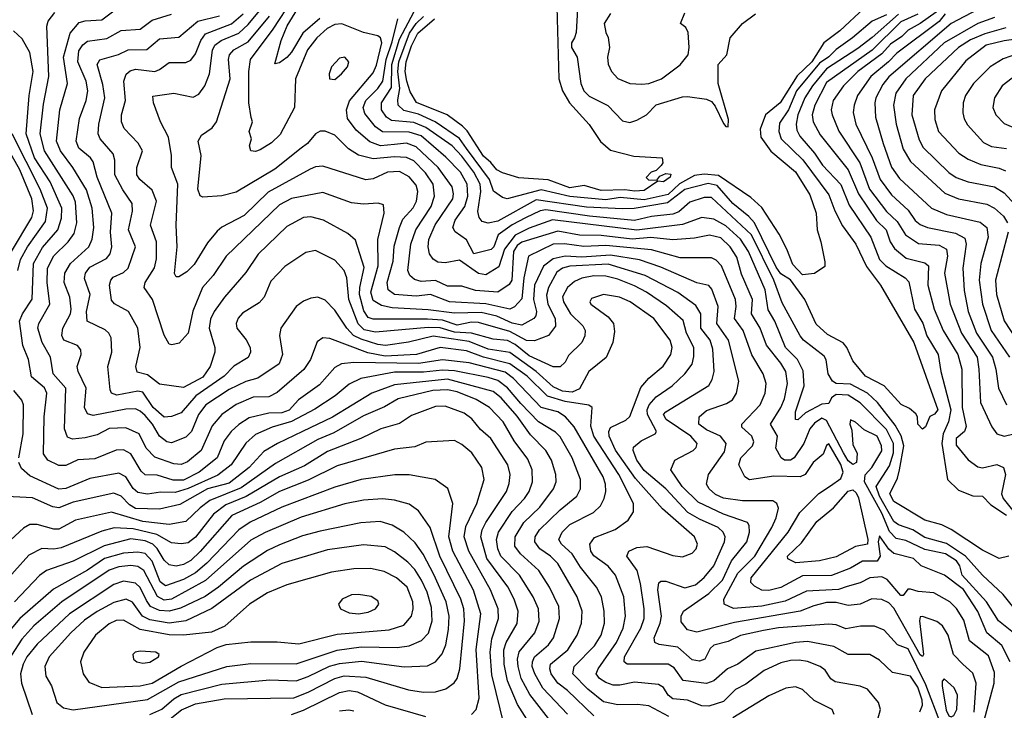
# Model space of a CAD drawing. Extents: x 1308313 to 1441400, y 959662 to 1036319.
# Tile 135 of 256: x 1325942 to 1330046, y 999222 to 1002101. Entities that reach past the tile are written whole.
import ezdxf

# ---------------------------------------------------------------- set-up
doc = ezdxf.new("R2010")
doc.units = 0

msp = doc.modelspace()

# ---------------------------------------------------------------- linework, layer by layer
at = {"layer": '0CON10XD'}
for points in [[(1330115, 999613.6), (1330041.4, 999705), (1329955, 999785.7), (1329883.5, 999865), (1329805, 999917), (1329715, 999942.6), (1329665.1, 999975.1), (1329605, 999995.5), (1329585, 1000009.8), (1329526.1, 1000115), (1329512.3, 1000155), (1329568, 1000242), (1329583.4, 1000295), (1329583.5, 1000335), (1329555, 1000393.5), (1329445, 1000503.7), (1329395, 1000536.2), (1329345, 1000539.2), (1329325.2, 1000525), (1329315, 1000501.1), (1329285, 1000498.2), (1329217.5, 1000462.5), (1329185, 1000433.8), (1329175, 1000434), (1329175, 1000466.9), (1329211.5, 1000575), (1329208.1, 1000638.1), (1329184.1, 1000684.1), (1329134.6, 1000735), (1329089.2, 1000845), (1329061.7, 1000891.7), (1329048.9, 1000975), (1328980.1, 1001135), (1328946.8, 1001186.8), (1328885, 1001242.2), (1328835, 1001269.5), (1328785, 1001276.9), (1328705, 1001247.4), (1328515, 1001224.3), (1328163.1, 1001266.9), (1328065, 1001232.8), (1328006.7, 1001203.3), (1327962.9, 1001145), (1327938.5, 1001071.5), (1327885, 1001037), (1327855, 1001043), (1327775, 1001098.7), (1327715, 1001087.3), (1327685, 1001090.9), (1327665, 1001103.5), (1327650.9, 1001125), (1327644.8, 1001154.8), (1327647.5, 1001185), (1327673.4, 1001246.6), (1327747.7, 1001355), (1327750.5, 1001375), (1327744.1, 1001405), (1327686.6, 1001485), (1327595, 1001571.8), (1327555, 1001586.2), (1327505, 1001581.1), (1327445.9, 1001575.9), (1327401.9, 1001591.9), (1327345, 1001640.8), (1327309, 1001689), (1327304.8, 1001725), (1327316.9, 1001763.1), (1327415, 1001880), (1327428.7, 1001911.3), (1327451.2, 1002005), (1327446.6, 1002025), (1327435, 1002033.5), (1327375, 1002047.5), (1327285, 1002083.3), (1327255, 1002081.1), (1327224.2, 1002065), (1327180.7, 1002025), (1327142.4, 1001975), (1327092.2, 1001855), (1327088.2, 1001735), (1327027.8, 1001622.2), (1326992.2, 1001587.8), (1326945, 1001558.8), (1326925, 1001551.8), (1326905, 1001554.4), (1326900.6, 1001575), (1326908.6, 1001605), (1326899.1, 1001635), (1326912.1, 1001675), (1326907.1, 1001692.9), (1326897.8, 1001755), (1326896.9, 1001885), (1326904.8, 1001935), (1326998.9, 1002061.1), (1327081.3, 1002188.7)], [(1329852.7, 1002197.3), (1329695, 1002084.9), (1329645, 1002058), (1329619.1, 1002030.9), (1329571.2, 1001998.8), (1329535, 1001958.4)], [(1329518.9, 999185), (1329530.4, 999225), (1329521.1, 999255), (1329475, 999310.9), (1329445, 999323.1), (1329341.1, 999341.1), (1329323.3, 999353.3), (1329299.1, 999389.1), (1329278.1, 999405), (1329225, 999425.2), (1329191.2, 999431.2), (1329155, 999430.3), (1329115, 999420.3), (1329045, 999387.6), (1328968.5, 999331.5), (1328925, 999309.4), (1328875, 999259.3), (1328815, 999239.1), (1328785, 999240.9), (1328725, 999264.1), (1328665, 999269.8), (1328645, 999284.7), (1328625, 999317.3), (1328605, 999330), (1328505, 999340.2), (1328443.2, 999326.8), (1328415, 999327.6), (1328385, 999338.6), (1328358.7, 999355), (1328345.3, 999375), (1328353.4, 999395), (1328429.8, 999505), (1328457, 999565), (1328466.8, 999615), (1328460.2, 999695), (1328425.2, 999785.2), (1328395, 999822.6), (1328335, 999866.8), (1328323.3, 999885), (1328318.4, 999915), (1328337.8, 999942.2), (1328423.7, 999976.3), (1328478.5, 1000015), (1328500.9, 1000049.1), (1328500.3, 1000085), (1328439.4, 1000205), (1328334.6, 1000365), (1328323.2, 1000406.8), (1328328.6, 1000485), (1328314, 1000494), (1328215, 1000510.2), (1328141.8, 1000531.8), (1328056.8, 1000615), (1327985, 1000667), (1327875, 1000694.7), (1327805, 1000720.2), (1327695, 1000735.3), (1327595.7, 1000705), (1327465, 1000697.9), (1327392.7, 1000712.7), (1327235, 1000771.6), (1327205.4, 1000774.6), (1327182.1, 1000757.9), (1327153.6, 1000685), (1327127.1, 1000642.9), (1327015, 1000547.2), (1326980.5, 1000529.5), (1326915, 1000527.6), (1326845, 1000496.4), (1326784.4, 1000455.6), (1326745, 1000407.7), (1326699.3, 1000305), (1326641.4, 1000258.6), (1326615, 1000247), (1326585, 1000250.2), (1326505, 1000277), (1326468.7, 1000315), (1326440.7, 1000375), (1326385, 1000400), (1326315, 1000397.5), (1326265, 1000370), (1326215, 1000357.7), (1326162.8, 1000352.8), (1326141.5, 1000361.5), (1326129.4, 1000395), (1326134.8, 1000565), (1326082.4, 1000625), (1326071, 1000695), (1326036, 1000756), (1326018.1, 1000815), (1326022.5, 1000835), (1326067.6, 1000915), (1326056.6, 1001005), (1326058.4, 1001065), (1326085, 1001116.3), (1326144.3, 1001175), (1326169.5, 1001210.5), (1326181, 1001255), (1326175, 1001340.6), (1326165, 1001366.5), (1326046, 1001555), (1326028, 1001625), (1326041, 1001749), (1326063.8, 1001865), (1326055.3, 1002074.7), (1326060.4, 1002095), (1326089.3, 1002130.7)], [(1329694.1, 999215.9), (1329705, 999243.3), (1329703.7, 999265), (1329685, 999319.1), (1329654.2, 999365), (1329580.3, 999380.3), (1329525, 999430.7), (1329485, 999455.4), (1329395, 999454.7), (1329335, 999488), (1329225, 999509.8), (1329175, 999504.8), (1329010.7, 999469.3), (1328935.5, 999414.5), (1328892.1, 999395), (1328835, 999345.3), (1328805, 999334.2), (1328707, 999347), (1328669.9, 999399.9), (1328645, 999414.8), (1328474.2, 999415), (1328461.1, 999425), (1328462.3, 999445), (1328531.2, 999565), (1328544.5, 999605), (1328545.2, 999645), (1328529.8, 999750.2), (1328515.4, 999805.4), (1328472.1, 999865), (1328480.6, 999885), (1328515, 999900.3), (1328555.7, 999905.7), (1328665, 999868.2), (1328705, 999861.8), (1328745, 999876.7), (1328762.2, 999895), (1328767.7, 999915), (1328754.6, 999945), (1328621.9, 1000061.9), (1328508.5, 1000188.5), (1328425, 1000306.6), (1328398.4, 1000365), (1328397.1, 1000385), (1328405, 1000400.8), (1328468.2, 1000431.8), (1328485, 1000446.4), (1328531.5, 1000568.5), (1328563.7, 1000606.3), (1328623.6, 1000656.4), (1328655.8, 1000705), (1328661.2, 1000735), (1328652.7, 1000765), (1328585, 1000855.3), (1328486.9, 1000925), (1328441.4, 1000945), (1328375, 1000955.8), (1328325, 1000938.9), (1328317.8, 1000925), (1328322.2, 1000915), (1328395, 1000863.2), (1328417.5, 1000835), (1328421.7, 1000801.7), (1328414.7, 1000755), (1328386.8, 1000693.2), (1328314.8, 1000635.2), (1328275, 1000561.9), (1328245, 1000549.1), (1328205, 1000552.6), (1328165, 1000570.7), (1328095.2, 1000635), (1327985, 1000713.3), (1327895, 1000728.4), (1327815, 1000759.6), (1327665, 1000782), (1327563.1, 1000756.9), (1327466.4, 1000743.6), (1327435, 1000747.3), (1327365, 1000769.1), (1327334.1, 1000785), (1327306.2, 1000815), (1327255, 1000890.4), (1327215, 1000931.5), (1327185, 1000944.4), (1327155, 1000940), (1327125, 1000927.5), (1327095, 1000905.5), (1327030.8, 1000815), (1327025.4, 1000784.6), (1327037.2, 1000705), (1327023, 1000667), (1326935, 1000606.8), (1326885, 1000593.6), (1326815, 1000559.1), (1326718.1, 1000495), (1326688.1, 1000455), (1326658.9, 1000385), (1326635, 1000361.5), (1326575, 1000336.8), (1326555, 1000341.9), (1326525, 1000365.3), (1326495.8, 1000415), (1326465, 1000450.6), (1326445, 1000469.8), (1326425, 1000479), (1326385, 1000478.1), (1326248.7, 1000451.3), (1326225, 1000458.5), (1326213, 1000485), (1326220, 1000565), (1326186.1, 1000635), (1326182.2, 1000655), (1326198.5, 1000705), (1326197.5, 1000725), (1326182.7, 1000742.7), (1326126.2, 1000765), (1326117.4, 1000785), (1326122.5, 1000815), (1326153.5, 1000875), (1326156.3, 1000895), (1326150.7, 1000945), (1326127.3, 1001005), (1326131.1, 1001045), (1326153.7, 1001085), (1326231.1, 1001155), (1326243.8, 1001186.2), (1326251.9, 1001235), (1326243.8, 1001315), (1326221.4, 1001391.4), (1326164, 1001485), (1326112.3, 1001555), (1326095.2, 1001595), (1326109.8, 1001725), (1326141.5, 1001835), (1326125.2, 1001945), (1326152.3, 1002045), (1326190.5, 1002089.5), (1326215, 1002097.1), (1326285, 1002101.1), (1326335, 1002138.1)], [(1330070, 999425), (1330035, 999492.6), (1329973, 999545), (1329935, 999634.1), (1329875.4, 999725.4), (1329796.6, 999785), (1329699.5, 999825), (1329666.7, 999855), (1329585, 999875.5), (1329564, 999894), (1329525, 999950), (1329520.6, 999925), (1329528.5, 999865), (1329516.2, 999843.8), (1329455, 999844.5), (1329405, 999815.2), (1329325.1, 999784.9), (1329205, 999782.7), (1329115, 999734.8), (1329065, 999722.2), (1329035, 999722.6), (1329005, 999739.1), (1328990, 999755), (1328990.5, 999775), (1329145.6, 999965), (1329193.5, 1000046.5), (1329273.5, 1000126.5), (1329321.3, 1000158.7), (1329365, 1000188.7), (1329374.8, 1000215), (1329365, 1000247), (1329315, 1000333.5), (1329305, 1000326), (1329290.4, 1000289.6), (1329248.8, 1000255), (1329215.2, 1000204.8), (1329195, 1000195.2), (1329085, 1000198.5), (1328983.7, 1000183.7), (1328964.5, 1000195), (1328939.6, 1000245), (1328948.4, 1000275), (1328996.3, 1000325), (1329002, 1000342), (1328993.2, 1000365), (1328952.5, 1000402.5), (1328951.5, 1000415), (1329027.9, 1000495), (1329049.2, 1000545), (1329053.2, 1000585), (1329040.3, 1000625), (1328993.7, 1000703.7), (1328958, 1000805), (1328921.9, 1000855), (1328928.6, 1000905), (1328925.9, 1000935), (1328867.6, 1001075), (1328845, 1001099.1), (1328825, 1001108.6), (1328695, 1001108.1), (1328575, 1001141.7), (1328385, 1001160.3), (1328293.9, 1001156.1), (1328212.5, 1001167.5), (1328165, 1001164.9), (1328062.9, 1001115), (1328043.5, 1001025), (1328035, 1000938.2), (1328005, 1000904.7), (1327985, 1000894), (1327885, 1000917.1), (1327732.9, 1000925), (1327655, 1000956.1), (1327595, 1000948.6), (1327505, 1000955.7), (1327478.6, 1000975), (1327474.1, 1001005), (1327499, 1001095), (1327503.4, 1001156.6), (1327525.2, 1001235), (1327539.7, 1001270.3), (1327582.5, 1001317.5), (1327595.6, 1001345), (1327601.2, 1001385), (1327595, 1001411.2), (1327565, 1001446.2), (1327525, 1001468.5), (1327475, 1001465.2), (1327415, 1001437.6), (1327385, 1001434.1), (1327205, 1001490.5), (1327175, 1001487.5), (1327152.2, 1001477.8), (1326977.6, 1001382.4), (1326878, 1001285), (1326785, 1001235.9), (1326765, 1001219.2), (1326725, 1001170.9), (1326669.9, 1001080.1), (1326639.5, 1001050.5), (1326605, 1001029.5), (1326595, 1001029.1), (1326587.5, 1001042.5), (1326598, 1001155), (1326594, 1001245), (1326601, 1001415), (1326574.7, 1001484.7), (1326575.3, 1001535), (1326561.8, 1001611.8), (1326529.3, 1001675), (1326500.5, 1001755), (1326497.8, 1001782.2), (1326585, 1001795.3), (1326665, 1001778.4), (1326689.4, 1001790.6), (1326714.1, 1001825), (1326733.9, 1001875), (1326746, 1001974), (1326755.4, 1001994.6), (1326781.6, 1002015), (1326855, 1002045.7), (1326895, 1002081.6), (1326955, 1002155.2)], [(1327193.7, 1002106.3), (1327123, 1002045), (1327075, 1001965.3), (1327055, 1001943.7), (1327025, 1001920.8), (1327005, 1001917.5), (1327032.7, 1002015), (1327057.4, 1002075), (1327101.8, 1002148.2)], [(1329555, 1002122), (1329495, 1002095.2), (1329412.7, 1002025), (1329345, 1001977.2), (1329314.3, 1001945.7), (1329275, 1001919.5), (1329179.1, 1001805), (1329147.1, 1001725), (1329109.6, 1001670.4), (1329105.7, 1001635), (1329116.5, 1001605), (1329206.8, 1001516.8), (1329315, 1001371.6), (1329339.4, 1001305), (1329371.4, 1001241.4), (1329426.5, 1001165), (1329472, 1001072), (1329529.3, 1000995), (1329668.9, 1000755), (1329768.5, 1000475), (1329755, 1000456.2), (1329735, 1000446.7), (1329716.7, 1000403.3), (1329705, 1000394.3), (1329685.6, 1000415), (1329684.2, 1000445), (1329677.5, 1000457.5), (1329650.4, 1000480.4), (1329616.4, 1000496.4), (1329544.7, 1000574.7), (1329467.1, 1000615), (1329415, 1000678.6), (1329390.2, 1000735), (1329374.6, 1000754.6), (1329308.7, 1000788.7), (1329261.5, 1000831.5), (1329215, 1000934.5), (1329155, 1001016.9), (1329115, 1001042.1), (1329095, 1001069.8), (1329004.4, 1001254.4), (1328981.4, 1001281.4), (1328914.5, 1001335), (1328849.8, 1001409.8), (1328812.2, 1001417.8), (1328715, 1001393.1), (1328642.2, 1001337.8), (1328503.5, 1001313.5), (1328455, 1001313.1), (1328305, 1001320.3), (1328095, 1001350), (1327935, 1001261.4), (1327895, 1001253.6), (1327869.5, 1001259.5), (1327856.9, 1001276.9), (1327851.9, 1001301.9), (1327863.9, 1001385), (1327861.1, 1001415), (1327835.1, 1001465), (1327785, 1001532.1), (1327744.1, 1001575), (1327635, 1001652.4), (1327585, 1001672.2), (1327491.6, 1001681.6), (1327470.6, 1001695), (1327449.8, 1001725), (1327450.3, 1001755), (1327491.8, 1001818.2), (1327492.9, 1001915), (1327525, 1002019.5), (1327586.7, 1002135)], [(1328181.5, 1002155), (1328189.8, 1001855), (1328205.1, 1001805.1), (1328233.4, 1001755), (1328315, 1001664.4), (1328363.2, 1001593.2), (1328405, 1001557.5), (1328501.9, 1001531.9), (1328620, 1001525), (1328622.5, 1001505), (1328616.4, 1001493.6), (1328595, 1001472.5), (1328573.9, 1001466.1), (1328553, 1001443), (1328563.6, 1001433.6), (1328597.5, 1001432.5), (1328610.8, 1001449.2), (1328635, 1001460), (1328656.7, 1001456.7), (1328653.3, 1001445), (1328625, 1001425.7), (1328602.5, 1001427.5), (1328545, 1001389.1), (1328506.3, 1001386.3), (1328465, 1001392.4), (1328365, 1001388.8), (1328295, 1001410.3), (1328235, 1001400.4), (1328145, 1001433.7), (1328021.9, 1001441.9), (1327955, 1001462.2), (1327931.4, 1001475), (1327906.2, 1001506.2), (1327875, 1001532.2), (1327807.3, 1001637.3), (1327787.3, 1001657.3), (1327724.3, 1001704.3), (1327596.3, 1001756.3), (1327570.3, 1001800.3), (1327556, 1001845), (1327548.8, 1001885), (1327552.9, 1001925), (1327575, 1001992), (1327601.7, 1002045), (1327670.6, 1002105)], [(1328266.5, 1002145), (1328261.7, 1002048.3), (1328254.3, 1002025), (1328242.3, 1002005), (1328241.6, 1001985), (1328265.8, 1001945), (1328281.1, 1001835), (1328293.1, 1001805), (1328315, 1001783), (1328393.4, 1001743.4), (1328455, 1001679.4), (1328485, 1001673), (1328515, 1001681.9), (1328554.3, 1001705), (1328594.4, 1001745.6), (1328705, 1001780.2), (1328725, 1001781.3), (1328805, 1001769.8), (1328825, 1001760.2), (1328840.6, 1001740.6), (1328875, 1001668.5), (1328885, 1001656.4), (1328895, 1001654.7), (1328897, 1001685), (1328853.1, 1001835), (1328852.7, 1001915), (1328889.7, 1001955), (1328902.9, 1002025), (1328955, 1002085.3), (1329008.8, 1002125)], [(1328405, 1002127.5), (1328378.6, 1002085), (1328385, 1002047.5), (1328395, 1002027.5), (1328400.9, 1001985), (1328392.5, 1001945), (1328395, 1001916.2), (1328409, 1001885), (1328435, 1001855.8), (1328485, 1001835.7), (1328535, 1001832.3), (1328565, 1001835.6), (1328616.7, 1001855), (1328695, 1001912.6), (1328728, 1001955), (1328733, 1001985), (1328727.9, 1002047.9), (1328718, 1002068), (1328695.7, 1002085), (1328715, 1002129.2)], [(1329461.4, 1002148.6), (1329360.5, 1002055), (1329293.7, 1002005), (1329243.7, 1001925), (1329182.9, 1001867.1), (1329112.3, 1001755), (1329050, 1001705), (1329028.1, 1001645), (1329031.3, 1001611.3), (1329072.9, 1001552.9), (1329175, 1001466.5), (1329235, 1001371.1), (1329261.8, 1001295), (1329265.4, 1001225), (1329281.8, 1001175), (1329298, 1001092), (1329297.5, 1001072.5), (1329255, 1001042.5), (1329205, 1001038), (1329165, 1001080.8), (1329139.2, 1001145)], [(1329935, 1002143), (1329825, 1002085.2), (1329565, 1001863.3), (1329539.5, 1001830.5), (1329510.6, 1001775), (1329506.4, 1001755), (1329509.1, 1001695), (1329540.4, 1001585), (1329575.8, 1001485.8), (1329609, 1001439), (1329742.1, 1001315), (1329805, 1001289.4), (1329945, 1001257.8), (1329973.5, 1001235), (1329978.5, 1001195), (1329948.5, 1001085), (1329941.7, 1001015), (1329955.1, 1000915.1), (1329990.7, 1000805), (1330067, 1000695)], [(1329781.8, 999165), (1329719, 999329), (1329645, 999478.8), (1329600.5, 999495), (1329545, 999556), (1329505, 999573.5), (1329446.3, 999573.7), (1329385, 999562.5), (1329345, 999578.4), (1329315, 999581.1), (1329105, 999565.8), (1329041.9, 999555), (1328945.9, 999534.1), (1328895, 999509.1), (1328835.7, 999494.3), (1328820.5, 999479.5), (1328797.9, 999435), (1328775, 999426.9), (1328745, 999432.6), (1328684.6, 999485), (1328606.8, 999496.8), (1328589.1, 999505), (1328586.8, 999525), (1328611.9, 999585), (1328617.7, 999615), (1328601.9, 999725), (1328606.6, 999753.4), (1328615, 999760.5), (1328635, 999761.3), (1328715, 999733.5), (1328758.9, 999745), (1328795, 999775.3), (1328835.1, 999824.9), (1328879.8, 999925), (1328882.3, 999945), (1328874.2, 999965), (1328852.8, 999985), (1328775, 1000018.8), (1328727.5, 1000047.5), (1328635, 1000146), (1328545, 1000222.6), (1328514.9, 1000265), (1328499.1, 1000305), (1328500.5, 1000319.5), (1328531.9, 1000345), (1328590.6, 1000375), (1328596.9, 1000385), (1328558.9, 1000455), (1328557.9, 1000475), (1328566.2, 1000495), (1328595, 1000528.4), (1328661.3, 1000575), (1328714.8, 1000625.2), (1328744.4, 1000665.6), (1328752.3, 1000697.7), (1328751.6, 1000735), (1328721.4, 1000795), (1328707.5, 1000847.5), (1328637.8, 1000907.8), (1328554.7, 1000965), (1328505, 1000991.1), (1328435, 1001019.5), (1328385, 1001031.6), (1328335, 1001033.9), (1328285, 1001023.8), (1328255, 1001010), (1328225, 1000985.2), (1328205, 1000946), (1328208.5, 1000925), (1328237.9, 1000875), (1328289.3, 1000825), (1328298.8, 1000805), (1328297.1, 1000782.9), (1328284.6, 1000755), (1328229.1, 1000700.9), (1328216, 1000674), (1328195.3, 1000654.7), (1328165, 1000654.7), (1328065, 1000700.4), (1328006.9, 1000746.9), (1327975, 1000763.6), (1327915, 1000769), (1327825, 1000794.5), (1327755, 1000798), (1327695, 1000816.7), (1327645, 1000818.6), (1327425, 1000798.7), (1327378.5, 1000808.5), (1327353.4, 1000833.4), (1327314.2, 1000935), (1327305.6, 1001025), (1327295, 1001055.5), (1327255, 1001098.9), (1327175, 1001138.8), (1327135, 1001130.5), (1327047.8, 1001072.2), (1326988.3, 1001011.7), (1326961.2, 1000945), (1326939.7, 1000920.2), (1326871.5, 1000878.5), (1326853.1, 1000856.9), (1326844.7, 1000835), (1326847.5, 1000815), (1326886.5, 1000766.5), (1326902.5, 1000735), (1326903.9, 1000715), (1326895, 1000693.6), (1326835, 1000657.5), (1326794.2, 1000615), (1326677, 1000533), (1326615, 1000461.8), (1326575, 1000447.1), (1326545, 1000444.8), (1326498.6, 1000485), (1326455, 1000547.8), (1326435, 1000553.3), (1326346.6, 1000536.6), (1326325.5, 1000545), (1326318.7, 1000558.7), (1326310.3, 1000655), (1326326.1, 1000715), (1326323.2, 1000775), (1326313.8, 1000795), (1326298.6, 1000808.6), (1326224.1, 1000845), (1326220.2, 1000885), (1326236, 1000955), (1326211.9, 1001021.9), (1326216.1, 1001045), (1326235, 1001070), (1326303.9, 1001106.1), (1326319.5, 1001125), (1326325.7, 1001155), (1326321.2, 1001215), (1326325.7, 1001295), (1326265.4, 1001445.4), (1326248.5, 1001508.5), (1326237.1, 1001525), (1326188.8, 1001565), (1326177, 1001595), (1326191.2, 1001688.8), (1326218.7, 1001765), (1326225.9, 1001805), (1326219.7, 1001845), (1326185.1, 1001925), (1326188.2, 1001971.8), (1326205, 1001996.8), (1326225, 1002011.1), (1326305, 1002022.8), (1326365, 1002055.7), (1326445, 1002062.4), (1326495, 1002099.8), (1326575, 1002124.8)], [(1327642.4, 1000852.4), (1327415, 1000853.2), (1327395, 1000860), (1327377.2, 1000887.2), (1327358.9, 1000955), (1327359.4, 1000985), (1327378.1, 1001068.1), (1327341.8, 1001181.8), (1327310.5, 1001210.5), (1327208.6, 1001265), (1327155, 1001280), (1327125, 1001276.3), (1327055, 1001238.7), (1326935.6, 1001124.4), (1326885, 1001047.9), (1326795.2, 1000944.8), (1326753.2, 1000885), (1326736.9, 1000853.1), (1326731.3, 1000815), (1326755.3, 1000735), (1326755.3, 1000715), (1326735.7, 1000655), (1326705, 1000610.7), (1326625, 1000568.2), (1326525, 1000581.3), (1326475, 1000620.4), (1326432.4, 1000632.4), (1326426.6, 1000655), (1326444.2, 1000735), (1326434.7, 1000815), (1326395.2, 1000885.2), (1326336.9, 1000916.9), (1326325, 1000932), (1326315.9, 1000994.1), (1326321.8, 1001015), (1326332.4, 1001027.6), (1326375, 1001046.8), (1326394.2, 1001065), (1326424.7, 1001155), (1326395.6, 1001225), (1326412.9, 1001302.9), (1326411.6, 1001335), (1326371.6, 1001391.6), (1326339.4, 1001455), (1326339.1, 1001515), (1326332, 1001542), (1326277.3, 1001605), (1326269.5, 1001625), (1326271.7, 1001665), (1326296.7, 1001775), (1326289.4, 1001830.6), (1326265.4, 1001914.6), (1326276.3, 1001933.7), (1326353.5, 1001956.5), (1326395, 1001976), (1326472.8, 1001977.2), (1326525, 1002020.8), (1326605, 1002028.6), (1326685, 1002094.8), (1326775, 1002117.4)], [(1327025, 1001328.9), (1326802.5, 1001115), (1326749.1, 1001035), (1326703.9, 1000985), (1326663.8, 1000886.2), (1326645, 1000794.2), (1326606.9, 1000753.1), (1326575.7, 1000745.7), (1326565, 1000749.2), (1326545, 1000786), (1326495.3, 1000935), (1326460.4, 1000985), (1326464.6, 1001005), (1326503.5, 1001066.5), (1326513, 1001105), (1326512.2, 1001175), (1326487.6, 1001245), (1326511.9, 1001345), (1326495, 1001390.9), (1326443.3, 1001435), (1326430.6, 1001455), (1326430.3, 1001485), (1326454.7, 1001555), (1326436.6, 1001586.6), (1326378, 1001648), (1326366.4, 1001675), (1326366, 1001705), (1326382.6, 1001765), (1326376.3, 1001845), (1326386.5, 1001873.5), (1326402.3, 1001887.7), (1326425, 1001895.2), (1326505, 1001885.8), (1326525, 1001893.4), (1326565, 1001923.2), (1326635, 1001922.4), (1326655, 1001932.5), (1326675, 1001958.8), (1326697.4, 1002015), (1326717.3, 1002042.7), (1326825, 1002083.4), (1326874, 1002125)], [(1330084.3, 999545), (1330021.9, 999595), (1329972, 999675), (1329870, 999785), (1329860.9, 999825), (1329847, 999845), (1329800.9, 999875), (1329715, 999893.1), (1329635, 999930.2), (1329595, 999939), (1329567, 999967), (1329535, 1000043.8), (1329462.9, 1000175), (1329466.5, 1000203.5), (1329494.4, 1000235), (1329535, 1000303.3), (1329534.4, 1000325), (1329516.1, 1000365), (1329461.7, 1000391.7), (1329425, 1000424), (1329405, 1000433.3), (1329401.8, 1000415), (1329409.8, 1000389.8), (1329415, 1000330), (1329432.7, 1000292.7), (1329430, 1000255), (1329415, 1000247.1), (1329395, 1000262.9), (1329375, 1000296.1), (1329305, 1000430.7), (1329285, 1000439.7), (1329255, 1000419.8), (1329235.2, 1000395), (1329210.5, 1000335), (1329169.5, 1000275), (1329155, 1000264.4), (1329129.4, 1000265), (1329115.4, 1000275), (1329093.3, 1000315), (1329100.9, 1000365), (1329071.8, 1000415), (1329115, 1000484.6), (1329130.1, 1000520.1), (1329141.9, 1000585), (1329135.2, 1000635), (1329115, 1000670), (1329054.4, 1000744.4), (1329027.7, 1000815), (1328992, 1000875), (1328996.2, 1000935), (1328950.6, 1001040.6), (1328930.9, 1001110.9), (1328903.5, 1001155), (1328865, 1001191.7), (1328817.4, 1001202.6), (1328755, 1001190.4), (1328665, 1001183.1), (1328572.6, 1001192.6), (1328495, 1001186.1), (1328365, 1001201.1), (1328275, 1001203.2), (1328185, 1001219.5), (1328035, 1001174.1), (1328015, 1001160), (1328000.7, 1001135), (1327993.9, 1001015), (1327982.2, 1000997.8), (1327935, 1000965.2), (1327842, 1000972), (1327785, 1000990.7), (1327725, 1000990), (1327675, 1001014.6), (1327615, 1001009.8), (1327588.4, 1001018.4), (1327568.7, 1001035), (1327560, 1001055), (1327573, 1001165), (1327593.8, 1001225), (1327657.5, 1001322.5), (1327671.7, 1001365), (1327665.2, 1001415), (1327633.5, 1001463.5), (1327585, 1001512.7), (1327555, 1001526.6), (1327505, 1001529.1), (1327415, 1001521.1), (1327355, 1001537), (1327313.3, 1001563.3), (1327255, 1001620), (1327215, 1001636.4), (1327195, 1001636.4), (1327175, 1001625.5), (1327141.5, 1001585), (1327115, 1001565.3), (1327005, 1001477.5), (1326845, 1001382.1), (1326785, 1001366.4), (1326705, 1001361.4), (1326695, 1001367.5), (1326684.8, 1001395), (1326698.9, 1001535), (1326686.7, 1001595), (1326699.5, 1001620.5), (1326745, 1001650), (1326762, 1001675), (1326820, 1001855), (1326812.5, 1001935), (1326816.2, 1001955), (1326835.3, 1001975), (1326895, 1002008.3), (1326983.6, 1002116.4)], [(1330065, 999864.2), (1330025, 999855.8), (1329955, 999890), (1329825, 999976.3), (1329784.8, 999994.8), (1329715, 1000015.2), (1329585, 1000093.3), (1329568.4, 1000125), (1329600.2, 1000189.8), (1329609.7, 1000225), (1329626.9, 1000325), (1329616.4, 1000366.4), (1329590.9, 1000410.9), (1329517.6, 1000505), (1329475.2, 1000545), (1329405, 1000581.7), (1329345.1, 1000585.1), (1329330.4, 1000595), (1329311.7, 1000625), (1329303.6, 1000683.6), (1329295, 1000698.5), (1329208.9, 1000765), (1329195, 1000783.3), (1329120.4, 1000920.4), (1329085.6, 1001015), (1328992.9, 1001205), (1328825, 1001359.5), (1328795, 1001360.4), (1328735, 1001341.1), (1328689.1, 1001300.9), (1328665, 1001290.6), (1328575, 1001280.1), (1328505, 1001264.2), (1328317.4, 1001282.6), (1328135, 1001308.8), (1328111.8, 1001305), (1328049.8, 1001275), (1327995, 1001246.2), (1327936, 1001205), (1327917.9, 1001155), (1327907, 1001143), (1327835, 1001124.7), (1327805, 1001183.3), (1327756.8, 1001216.8), (1327747.4, 1001235), (1327756.9, 1001265), (1327797.7, 1001322.3), (1327810.1, 1001365), (1327807.2, 1001415), (1327779.8, 1001465), (1327718.3, 1001528.3), (1327615, 1001616.7), (1327565, 1001631.8), (1327453.7, 1001633.7), (1327424.9, 1001654.9), (1327380.1, 1001710.1), (1327373.8, 1001735), (1327384.8, 1001765), (1327435.5, 1001815), (1327455.3, 1001845), (1327469.7, 1001935), (1327495, 1002008.4), (1327518.4, 1002105)], [(1329139.2, 1001145), (1329107.5, 1001207.5), (1329035, 1001317.8), (1328989.7, 1001359.7), (1328855, 1001451.3), (1328795, 1001457.9), (1328755, 1001451.7), (1328692.5, 1001417.5), (1328645, 1001372.2), (1328545, 1001350.2), (1328445, 1001359.4), (1328385, 1001350.2), (1328235, 1001363.9), (1328115, 1001392.4), (1327974.1, 1001354.1), (1327955, 1001359.7), (1327916.7, 1001386.7), (1327900.9, 1001435), (1327804.1, 1001564.1), (1327775, 1001605.7), (1327673.3, 1001675), (1327605, 1001707.6), (1327542.8, 1001722.8), (1327519.8, 1001745), (1327517.6, 1001767.6), (1327526.6, 1001815), (1327517.6, 1001885), (1327523.1, 1001925), (1327567, 1002045), (1327595, 1002084.9), (1327625.6, 1002115)], [(1329605.2, 1002124.8), (1329495, 1002026.5), (1329435, 1001981.4), (1329305, 1001896.6), (1329246.4, 1001825), (1329215.1, 1001774.9), (1329185.1, 1001705), (1329177.7, 1001665), (1329181, 1001641), (1329194.3, 1001615), (1329255, 1001545.2), (1329288.8, 1001495), (1329364.2, 1001414.2), (1329398.7, 1001328.7), (1329489.8, 1001195), (1329525, 1001101.2), (1329551.9, 1001075), (1329633.1, 1001025), (1329648, 1001008), (1329671.7, 1000895), (1329706.4, 1000836.4), (1329723.5, 1000783.5), (1329769.8, 1000705), (1329781.5, 1000635), (1329823.2, 1000475), (1329813.6, 1000425), (1329791.7, 1000375), (1329785.4, 1000335), (1329809.4, 1000185), (1329855, 1000140.5), (1329915, 1000116.1), (1329955.2, 1000115.2), (1329989, 1000079), (1330055, 1000036)], [(1329685, 1002124.9), (1329615, 1002092.2), (1329495, 1001974.4), (1329305, 1001838.8), (1329255.8, 1001745), (1329244.5, 1001705), (1329248.9, 1001675), (1329278.8, 1001621.2), (1329395, 1001474.7), (1329438.3, 1001375), (1329513.7, 1001263.7), (1329552.9, 1001225), (1329570.4, 1001175), (1329588, 1001148), (1329637.2, 1001107.2), (1329715, 1001087.2), (1329729.7, 1001075), (1329727.6, 1000995), (1329753.7, 1000895), (1329791.1, 1000805), (1329852.3, 1000705), (1329868.4, 1000645), (1329870.8, 1000485), (1329887.1, 1000405), (1329879.3, 1000385), (1329845, 1000355.4), (1329845, 1000327.5), (1329895.9, 1000265.9), (1329935, 1000236.6), (1329955, 1000233.6), (1330015, 1000247.2), (1330042.2, 1000235), (1330051.1, 1000205), (1330033.8, 1000125), (1330040.8, 1000105), (1330115, 1000014)], [(1329799.9, 1002125), (1329775, 1002093.8), (1329598.3, 1001961.7), (1329563.4, 1001925), (1329489, 1001865), (1329434.3, 1001785), (1329420, 1001745), (1329416.5, 1001715), (1329427.7, 1001665), (1329495.6, 1001525.6), (1329528.6, 1001435), (1329575, 1001371), (1329645, 1001306.8), (1329674.4, 1001264.4), (1329695, 1001247.1), (1329725.2, 1001235.2), (1329841.9, 1001211.9), (1329881, 1001191), (1329886.5, 1001165), (1329872.6, 1001065), (1329878.1, 1000971.9), (1329895.8, 1000885), (1329930.3, 1000795), (1329996.5, 1000695), (1330010.7, 1000645), (1330021.3, 1000565), (1330055, 1000496.1)], [(1330005, 1002110.3), (1329935.1, 1002084.9), (1329795, 1002004.3), (1329635.7, 1001855), (1329594, 1001795), (1329584.1, 1001745), (1329595.8, 1001665), (1329625, 1001561.5), (1329655, 1001509.4), (1329797.8, 1001377.8), (1329855, 1001354.8), (1329972.5, 1001332.5), (1330005, 1001315.2), (1330042.6, 1001282.6), (1330058.5, 1001255)], [(1328647, 999197), (1328565, 999240.8), (1328516.8, 999246.8), (1328435.6, 999244.4), (1328375, 999258.1), (1328310.1, 999310.1), (1328247.3, 999375), (1328253.2, 999405), (1328338.4, 999491.6), (1328365.2, 999535), (1328379.3, 999585), (1328378.6, 999635), (1328367.1, 999695), (1328346.9, 999735), (1328279.1, 999819.1), (1328245.1, 999875.1), (1328200.3, 999915), (1328189.2, 999935), (1328203.8, 999965), (1328235, 999996.8), (1328333.3, 1000046.7), (1328363.2, 1000075), (1328378.4, 1000105), (1328384.7, 1000135), (1328383.9, 1000165), (1328374.6, 1000195.4), (1328253.5, 1000403.5), (1328217.2, 1000445), (1328185, 1000466.7), (1328115, 1000483.9), (1328000.5, 1000605), (1327965, 1000631.7), (1327815, 1000670.6), (1327705, 1000683.9), (1327605, 1000667.3), (1327335, 1000671.6), (1327283.6, 1000666.4), (1327255, 1000650.7), (1327191.3, 1000578.7), (1327103.8, 1000516.2), (1327065, 1000473.4), (1327035, 1000461.7), (1326980.9, 1000460.9), (1326898.9, 1000441.1), (1326855, 1000414.3), (1326823.2, 1000385), (1326794.6, 1000345.4), (1326765.3, 1000274.7), (1326689.6, 1000215), (1326625, 1000182), (1326581.3, 1000181.3), (1326515, 1000203), (1326465, 1000204.3), (1326448.6, 1000218.6), (1326405, 1000292.1), (1326375, 1000308.7), (1326345, 1000306.5), (1326255, 1000270.4), (1326185, 1000266.4), (1326135, 1000242.4), (1326105, 1000242.3), (1326058.9, 1000265), (1326041, 1000291), (1326044.4, 1000445.6), (1326055.2, 1000545), (1326045, 1000565.9), (1325992, 1000612), (1325978.4, 1000685), (1325955, 1000743.3), (1325942.1, 1000845), (1325954.5, 1000875), (1325994.1, 1000935.9), (1326000.2, 1001085), (1326038, 1001152), (1326101, 1001225), (1326116.5, 1001273.5), (1326117.3, 1001315), (1326068.9, 1001425), (1326004.6, 1001525), (1325968.9, 1001625), (1325981.4, 1001785), (1325998.1, 1001885), (1325983.9, 1001963.9), (1325952, 1002022), (1325916.9, 1002055)], [(1330052.6, 1002067.4), (1329965, 1002042.4), (1329905, 1002016.6), (1329854.8, 1001985), (1329716.5, 1001855), (1329666.1, 1001785), (1329660.5, 1001705), (1329691, 1001601), (1329708.1, 1001568.1), (1329815, 1001464.7), (1329845, 1001443.2), (1329895, 1001424.8), (1330004.4, 1001405), (1330045, 1001380), (1330119.2, 1001299.2)], [(1330095, 1002019.6), (1330045, 1002013.7), (1329970.8, 1001995), (1329885, 1001930), (1329784.2, 1001805), (1329755.3, 1001725), (1329755.8, 1001685), (1329771.1, 1001635), (1329856.8, 1001545), (1329895, 1001519.5), (1329947.8, 1001497.8), (1330025, 1001482.6), (1330051.4, 1001471.4)], [(1327255, 1001852), (1327284, 1001875), (1327308, 1001905), (1327313.8, 1001925), (1327297.5, 1001945), (1327275, 1001941.2), (1327241.4, 1001905), (1327231.4, 1001875), (1327234, 1001855), (1327255, 1001852)], [(1329535, 1001958.4), (1329435.5, 1001885), (1329375.2, 1001825), (1329332.4, 1001765), (1329323.9, 1001725), (1329328.1, 1001705), (1329356.6, 1001636.6), (1329444.2, 1001505), (1329484.3, 1001395), (1329555, 1001302.3), (1329599.6, 1001259.6), (1329634.6, 1001204.6), (1329688.2, 1001168.2), (1329775, 1001161.1), (1329804.5, 1001144.5), (1329808.8, 1001115), (1329796.7, 1001045), (1329820.7, 1000915), (1329867.4, 1000795), (1329932.1, 1000695), (1329939.3, 1000645), (1329946.2, 1000505), (1329993.5, 1000403.5), (1330014.2, 1000374.2), (1330045, 1000365.3), (1330176.7, 1000396.7)], [(1330105, 1001960), (1330041.6, 1001938.4), (1329987.3, 1001905), (1329917.8, 1001835), (1329884.4, 1001785.6), (1329874.8, 1001755.2), (1329873.1, 1001713.1), (1329878.3, 1001688.3), (1329892.7, 1001662.7), (1329959.8, 1001589.8), (1329992.7, 1001572.7), (1330055, 1001563.9)], [(1330115, 1001885.7), (1330037.2, 1001825), (1330005, 1001775.8), (1329998.5, 1001735), (1330010.9, 1001705), (1330045, 1001667.9), (1330166.6, 1001616.6)], [(1325934.6, 1001055), (1325945, 1001101.8), (1325975.2, 1001155), (1326049.4, 1001260.6), (1326058, 1001315), (1326028, 1001395), (1325911.3, 1001625)], [(1325907.9, 1001135), (1325992.7, 1001277.3), (1325999.2, 1001305), (1325992.3, 1001355), (1325942.4, 1001475), (1325898.6, 1001555)], [(1329958, 999165), (1330004.1, 999335), (1330005, 999379.2), (1329979.3, 999449.3), (1329901.2, 999511.2), (1329877.5, 999597.5), (1329846, 999646), (1329818.9, 999675), (1329752.4, 999712.4), (1329687.5, 999717.5), (1329655, 999727.3), (1329643.2, 999726.8), (1329625, 999700.8), (1329615, 999701.1), (1329557.6, 999767.6), (1329535, 999779), (1329485, 999774.3), (1329445, 999753.9), (1329391.6, 999738.4), (1329354.3, 999725.7), (1329221.7, 999718.3), (1329132.9, 999677.1), (1329035, 999656.2), (1328916.8, 999646.8), (1328878.5, 999665), (1328876.4, 999685), (1328935, 999794.4), (1329006.5, 999865), (1329077.2, 999985), (1329095.7, 1000025), (1329105.3, 1000065.3), (1329097.5, 1000085), (1329081.2, 1000095), (1328955, 1000096), (1328875, 1000107.2), (1328842.2, 1000122.2), (1328815.3, 1000145), (1328804.7, 1000165), (1328813.3, 1000205), (1328879.6, 1000300.4), (1328887, 1000335), (1328863.5, 1000365), (1328805, 1000391.6), (1328772.7, 1000415), (1328774.7, 1000445), (1328805, 1000472.3), (1328888.2, 1000501.8), (1328913.3, 1000516.7), (1328929.3, 1000545), (1328938.8, 1000595), (1328896, 1000765), (1328847.2, 1000835), (1328853.2, 1000905), (1328827.4, 1000977.4), (1328815, 1000993.8), (1328765, 1001004.2), (1328615, 1001069.2), (1328525, 1001100.1), (1328405, 1001120.1), (1328285, 1001111.6), (1328215, 1001115.4), (1328165, 1001104.8), (1328125.8, 1001074.2), (1328087.5, 1000995), (1328083.2, 1000935), (1328095.5, 1000885), (1328093.6, 1000866.4), (1328084.4, 1000855.6), (1328035, 1000828.3), (1327995, 1000836.4), (1327931.1, 1000865), (1327865, 1000880.9), (1327755, 1000877.8), (1327645, 1000892.4), (1327495, 1000900.6), (1327450.3, 1000910.3), (1327415, 1000930.8), (1327405.7, 1000965), (1327436.3, 1001075), (1327434.4, 1001184.4), (1327460.7, 1001295), (1327459.1, 1001329.1), (1327436.1, 1001336.1), (1327375, 1001332.5), (1327325, 1001337.2), (1327205, 1001380.2), (1327075, 1001356), (1327025, 1001328.9)], [(1330061.5, 1001215), (1330009.1, 1001015), (1330013.8, 1000955), (1330045.6, 1000845.6), (1330125, 1000725.3)], [(1329919.6, 999215), (1329928.7, 999335), (1329915, 999376.9), (1329872.5, 999415), (1329834.3, 999455), (1329811.4, 999535), (1329787.8, 999575), (1329765, 999592.8), (1329705, 999613.8), (1329695, 999612.2), (1329691.7, 999595), (1329708.8, 999455), (1329705, 999446.7), (1329695, 999454.2), (1329585, 999648.2), (1329565, 999670.3), (1329535, 999684.2), (1329493.6, 999686.4), (1329445, 999664.3), (1329395, 999659), (1329345, 999672.2), (1329305, 999671.1), (1329251.9, 999658.1), (1329194.9, 999635.1), (1328921.6, 999588.4), (1328765, 999548), (1328725, 999557.9), (1328699.3, 999590.7), (1328698.5, 999615), (1328708.9, 999635), (1328815, 999709.7), (1328871.1, 999765), (1328908.6, 999845), (1328972.6, 999925), (1328983.8, 999965), (1328982.6, 999992.6), (1328975, 1000005.5), (1328875, 1000040.2), (1328769.7, 1000089.7), (1328703.9, 1000155), (1328656.5, 1000225), (1328673.1, 1000265), (1328749.5, 1000305), (1328761.6, 1000318.4), (1328766, 1000335), (1328738.8, 1000365), (1328636.3, 1000435), (1328625.3, 1000455), (1328635, 1000466.9), (1328815, 1000576.4), (1328828.9, 1000601.1), (1328836.8, 1000635), (1328831.7, 1000728.3), (1328820, 1000765), (1328781, 1000815), (1328781.5, 1000875), (1328760.4, 1000910.4), (1328685, 1000964), (1328549.3, 1001035), (1328395, 1001081.5), (1328235, 1001073.3), (1328203.9, 1001065), (1328180.9, 1001049.1), (1328146.2, 1000985), (1328137.4, 1000952.6), (1328144, 1000915), (1328174, 1000855), (1328176, 1000824), (1328146.2, 1000785), (1328087.4, 1000762.6), (1328055, 1000763.5), (1327985, 1000800.9), (1327855, 1000838.6), (1327825, 1000840), (1327765, 1000828.3), (1327705, 1000848.4), (1327642.4, 1000852.4)], [(1328335, 999199.3), (1328225.1, 999305.1), (1328185, 999336.1), (1328157, 999375), (1328151.7, 999395), (1328155.2, 999415), (1328226.2, 999475), (1328266.2, 999535), (1328283.2, 999585), (1328286.1, 999635), (1328266.2, 999695), (1328185, 999833.8), (1328154.6, 999864.6), (1328109.5, 999895), (1328088.9, 999925), (1328090.9, 999945), (1328109.3, 999975), (1328195, 1000058.6), (1328264.2, 1000115), (1328279.2, 1000145), (1328279.7, 1000185), (1328244.8, 1000275), (1328195, 1000362.4), (1328175, 1000381.4), (1328105, 1000425.2), (1328030.9, 1000500.9), (1327975, 1000567.2), (1327935, 1000596.7), (1327895, 1000610.1), (1327755, 1000637.1), (1327705, 1000640.6), (1327625, 1000632.5), (1327505, 1000631.6), (1327364, 1000606), (1327315, 1000581.6), (1327257, 1000533), (1327172.9, 1000477.1), (1327075, 1000425.7), (1326995, 1000402.5), (1326925, 1000371.6), (1326885, 1000335.9), (1326823.2, 1000245), (1326767.4, 1000202.6), (1326645, 1000147.3), (1326589.7, 1000130.3), (1326528.7, 1000131.3), (1326475, 1000123.4), (1326435, 1000130), (1326415, 1000146.8), (1326385, 1000195.8), (1326355, 1000210.6), (1326235, 1000189), (1326135, 1000146.7), (1326105, 1000144), (1325985, 1000200), (1325950.2, 1000230.2), (1325939.4, 1000255)], [(1328225, 999205.7), (1328122.2, 999315), (1328088.6, 999375), (1328078.8, 999405), (1328079.1, 999425), (1328088.1, 999445), (1328146.8, 999495), (1328167.2, 999525), (1328192.6, 999605), (1328189, 999655), (1328150, 999735), (1328106.2, 999805), (1328029.8, 999875), (1328006.5, 999906.5), (1328006.9, 999945), (1328043.5, 1000005), (1328110.5, 1000069.5), (1328167.4, 1000145), (1328178.1, 1000175), (1328176.6, 1000205), (1328158.4, 1000265), (1328135.3, 1000305), (1328070.7, 1000370.7), (1328015, 1000448.1), (1327949.2, 1000525), (1327915, 1000550.6), (1327725, 1000602.7), (1327505, 1000579.6), (1327410.4, 1000545), (1327245.3, 1000444.7), (1327120.9, 1000385), (1327016.2, 1000335), (1326959.2, 1000300.8), (1326898.7, 1000235), (1326815, 1000169), (1326724.6, 1000145.4), (1326609.2, 1000080.8), (1326525, 1000060.3), (1326425, 1000064), (1326399.4, 1000079.4), (1326365, 1000115.2), (1326335, 1000128), (1326165, 1000090.6), (1326105, 1000066.8), (1326080.3, 1000070.3), (1325995, 1000107.8), (1325862.5, 1000115)], [(1328175, 999150), (1328067.8, 999287.8), (1328032.7, 999355), (1328019.1, 999405), (1328016.9, 999435), (1328023.9, 999466.1), (1328088.6, 999545), (1328106.6, 999593.4), (1328104.8, 999645), (1328082.4, 999695), (1328025.7, 999785), (1327947.4, 999865), (1327934.8, 999895), (1327929, 999935), (1327938.3, 999965), (1327995, 1000051.4), (1328045.7, 1000105), (1328065.2, 1000135), (1328079.8, 1000175), (1328078.8, 1000225), (1328059.6, 1000269.6), (1328003.5, 1000345), (1327957.4, 1000425), (1327900.8, 1000485), (1327845, 1000518.3), (1327765, 1000550), (1327725, 1000558.1), (1327664.3, 1000555.7), (1327519.5, 1000520.5), (1327462.5, 1000487.5), (1327375, 1000449.2), (1327251.5, 1000378.5), (1327185, 1000350.5), (1327008.8, 1000251.2), (1326865, 1000149.3), (1326735, 1000097.3), (1326693.8, 1000066.2), (1326635, 1000009.1), (1326565, 999997.1), (1326455, 1000009.8), (1326325, 1000048.9), (1326175.5, 1000014.5), (1326105, 999977), (1326085, 999977), (1326015, 999997.1), (1325985, 999996.7), (1325958.8, 999981.2), (1325905, 999932.5)], [(1325938.4, 1000275), (1325956.7, 1000375), (1325957.5, 1000495), (1325951.8, 1000515), (1325917.5, 1000555)], [(1328087.7, 999135), (1328017.1, 999247.1), (1327975.7, 999345), (1327961.7, 999415), (1327960.7, 999475), (1327970.2, 999505), (1328015.5, 999584.5), (1328020, 999635), (1328003.1, 999685), (1327976.6, 999736.6), (1327888.9, 999855), (1327864.8, 999945), (1327870, 999975), (1327884.4, 1000005), (1327971.4, 1000135), (1327982.8, 1000167.2), (1327986.6, 1000205), (1327976.3, 1000245), (1327905.3, 1000355), (1327862.7, 1000392.7), (1327826.7, 1000436.7), (1327795, 1000461.2), (1327715, 1000490.8), (1327675, 1000488.6), (1327575, 1000451.8), (1327525, 1000417.7), (1327446.9, 1000395), (1327364.5, 1000355), (1327225, 1000300.5), (1327129, 1000241), (1327025, 1000194.9), (1326886.5, 1000113.5), (1326801, 1000079), (1326749.4, 1000040.6), (1326675, 999944.3), (1326645, 999920.6), (1326615, 999915.7), (1326575, 999920.4), (1326513.7, 999955), (1326415, 999979), (1326336.7, 999983.3), (1326285, 999968.9), (1326115, 999899.3), (1326085, 999894.1), (1326035, 999896.8), (1325980.6, 999869.4), (1325860, 999735)], [(1327963.3, 999155), (1327910.7, 999370.7), (1327902.6, 999465), (1327910.4, 999519.6), (1327938, 999605), (1327936, 999645), (1327904.4, 999725), (1327814.2, 999885), (1327795.2, 999945), (1327801.2, 999988.8), (1327847.1, 1000085), (1327877.6, 1000185), (1327868.7, 1000235), (1327826.9, 1000295), (1327785, 1000330.8), (1327755, 1000346.5), (1327635, 1000339.6), (1327588.9, 1000321.1), (1327505, 1000311.1), (1327265, 1000240.8), (1327145, 1000181.7), (1327025, 1000134.2), (1326945, 1000088.5), (1326825.8, 1000035), (1326695, 999884), (1326655, 999847.1), (1326625, 999829.4), (1326595, 999823.6), (1326565, 999829.3), (1326545, 999847.5), (1326515, 999897.4), (1326497.1, 999915), (1326465, 999929), (1326405, 999937.3), (1326295, 999907.8), (1326165, 999843.3), (1326054.5, 999805.5), (1326025.5, 999784.5), (1325921.2, 999675)], [(1327825.6, 999205), (1327845, 999225.8), (1327857, 999273), (1327844.9, 999475.1), (1327864.4, 999625), (1327833.4, 999723.4), (1327773.2, 999835), (1327747.3, 999885), (1327731.4, 999945), (1327746.9, 1000085), (1327727.1, 1000147.1), (1327673.3, 1000185), (1327565, 1000203.6), (1327506.4, 1000203.6), (1327365, 1000184.3), (1327255, 1000153), (1327035, 1000068.6), (1326903.1, 1000006.9), (1326855, 999974), (1326722.7, 999835), (1326675.3, 999794.7), (1326625, 999767.7), (1326550.6, 999740.6), (1326527.9, 999757.9), (1326495, 999843.8), (1326465, 999875.5), (1326435, 999882.2), (1326375, 999877.6), (1326296.4, 999855), (1326225, 999806.5), (1326082.8, 999727.2), (1325942.8, 999605), (1325885, 999536)], [(1329176.7, 999836.7), (1329143.3, 999853.3), (1329142.5, 999865), (1329200.2, 999919.8), (1329265, 1000008.8), (1329333.3, 1000066.7), (1329395, 1000136), (1329415, 1000141.9), (1329428.9, 1000128.9), (1329437.7, 1000107.7), (1329476.5, 999935), (1329475.4, 999914.6), (1329425, 999904.8), (1329345, 999862.1), (1329275, 999844.8), (1329176.7, 999836.7)], [(1326535, 999158.4), (1326616.2, 999223.8), (1326675, 999249), (1326795, 999270), (1327085, 999274.8), (1327145, 999297.8), (1327255, 999354.5), (1327295, 999366.1), (1327385, 999360.7), (1327562.9, 999307.1), (1327625, 999298.2), (1327675, 999299.2), (1327718.5, 999311.5), (1327753.4, 999336.6), (1327765.2, 999354.8), (1327776.8, 999395), (1327795.8, 999595), (1327793.5, 999645), (1327781.2, 999685), (1327693, 999865), (1327652.6, 999985), (1327605, 1000054.5), (1327565, 1000081.1), (1327505, 1000098.8), (1327455, 1000103.3), (1327375, 1000098), (1327297.6, 1000082.4), (1327115, 1000027.7), (1326965, 999964.1), (1326905, 999932.2), (1326717.1, 999762.9), (1326575, 999685.4), (1326545, 999682.1), (1326516.8, 999696.8), (1326459.8, 999805), (1326435, 999821.5), (1326405, 999826.2), (1326355, 999820.8), (1326315, 999806.1), (1326117.5, 999675), (1326001.1, 999575), (1325950.9, 999519.1), (1325865.2, 999385)], [(1326485, 999204.5), (1326535, 999226.8), (1326585, 999270.4), (1326615, 999287.5), (1326785, 999331.6), (1326985, 999348.8), (1327095, 999344.8), (1327145, 999362.7), (1327233.2, 999406.8), (1327275, 999417.8), (1327366.9, 999426.9), (1327545, 999403.5), (1327641.8, 999408.2), (1327675.6, 999424.4), (1327702.7, 999457.3), (1327718.1, 999495), (1327729.4, 999559.4), (1327732.4, 999615), (1327719.5, 999675), (1327668.9, 999788.9), (1327623.2, 999873.2), (1327590.2, 999920.2), (1327543.8, 999965), (1327494.4, 999994.4), (1327445, 1000009.5), (1327364.2, 1000004.2), (1327195, 999969.2), (1327120.5, 999949.5), (1327025, 999911.9), (1326975, 999887.8), (1326875, 999823.3), (1326770.2, 999735), (1326715, 999697.3), (1326612.3, 999647.7), (1326565, 999634.9), (1326525, 999637.7), (1326487.6, 999655), (1326470.1, 999680.1), (1326445, 999734.8), (1326425, 999752.9), (1326375, 999760), (1326335, 999746.7), (1326149.5, 999625), (1326015, 999497.6), (1325972.6, 999445), (1325956.9, 999415), (1325945.7, 999375), (1325950.3, 999335), (1325994.3, 999205)], [(1326165, 999224.8), (1326475, 999267.5), (1326605, 999340.3), (1326805, 999404.5), (1326905, 999417.9), (1327095, 999415.5), (1327265, 999473.6), (1327365, 999486.7), (1327515.5, 999484.5), (1327565, 999491.6), (1327616.6, 999513.4), (1327645.8, 999544.2), (1327661.2, 999595), (1327658.5, 999651.5), (1327640.8, 999715), (1327617.5, 999765), (1327589.3, 999809.3), (1327560.5, 999840.5), (1327505, 999883.2), (1327465, 999903.2), (1327375, 999911.9), (1327225, 999891.7), (1327035, 999833.9), (1326904.9, 999765.1), (1326742.8, 999647.2), (1326634.9, 999595.1), (1326565, 999585.9), (1326485, 999599.9), (1326454, 999615), (1326412.6, 999672.6), (1326386, 999686), (1326335, 999672.2), (1326265.4, 999634.6), (1326212, 999598), (1326155.7, 999545), (1326065.3, 999445), (1326047.5, 999405), (1326051.3, 999365), (1326074.3, 999324.3), (1326097.7, 999255), (1326125, 999232.4), (1326165, 999224.8)], [(1326285, 999317.6), (1326445, 999323.9), (1326495, 999336.1), (1326615, 999406.6), (1326765, 999483.6), (1326803.4, 999496.6), (1326905, 999508.2), (1327015, 999508.1), (1327105, 999498.8), (1327265, 999540), (1327481.7, 999558.3), (1327542.6, 999577.4), (1327575.8, 999615), (1327582.5, 999645), (1327581, 999675), (1327556.8, 999735), (1327512.9, 999775), (1327461, 999801), (1327405, 999813.2), (1327335, 999812.3), (1327241.3, 999798.7), (1327055, 999745.3), (1326975, 999711.3), (1326899.5, 999665), (1326797.6, 999572.4), (1326742.2, 999547.8), (1326625, 999535.2), (1326565, 999536.8), (1326445, 999558.6), (1326375, 999598.1), (1326345, 999596.2), (1326315, 999582.3), (1326258.4, 999535), (1326210, 999465), (1326195.4, 999425), (1326206.5, 999375), (1326229.8, 999339.8), (1326285, 999317.6)], [(1327355, 999624.7), (1327395, 999631.3), (1327425.8, 999645), (1327438.6, 999665), (1327435, 999678.8), (1327407.3, 999697.3), (1327355, 999705.4), (1327325, 999703.5), (1327286, 999685), (1327271.2, 999665), (1327278.8, 999645), (1327315, 999628.8), (1327355, 999624.7)], [(1326455, 999418.9), (1326485, 999422.9), (1326520.8, 999445), (1326524, 999455), (1326510, 999465), (1326445, 999469.4), (1326423.3, 999465), (1326414, 999455), (1326416.2, 999435), (1326430, 999425), (1326455, 999418.9)], [(1329825, 999195.5), (1329835, 999200.9), (1329848.2, 999225), (1329850.3, 999285), (1329836.3, 999316.3), (1329795, 999353.6), (1329786.9, 999343.1), (1329786.3, 999323.7), (1329802.9, 999222.9), (1329815, 999198.9), (1329825, 999195.5)], [(1327075, 999204.8), (1327125, 999223.2), (1327275, 999296.5), (1327315, 999305.5), (1327349.7, 999299.7), (1327465, 999245.7), (1327634, 999196)], [(1329337.1, 999205), (1329328.1, 999225), (1329253.6, 999263.6), (1329205, 999308.8), (1329175, 999320.4), (1329135, 999314.6), (1329065, 999282.8), (1328915, 999190.5)], [(1327275, 999220.7), (1327314.5, 999224.5), (1327335, 999219.5)]]:
    msp.add_lwpolyline(points, dxfattribs=at)

doc.saveas('drawing.dxf')
